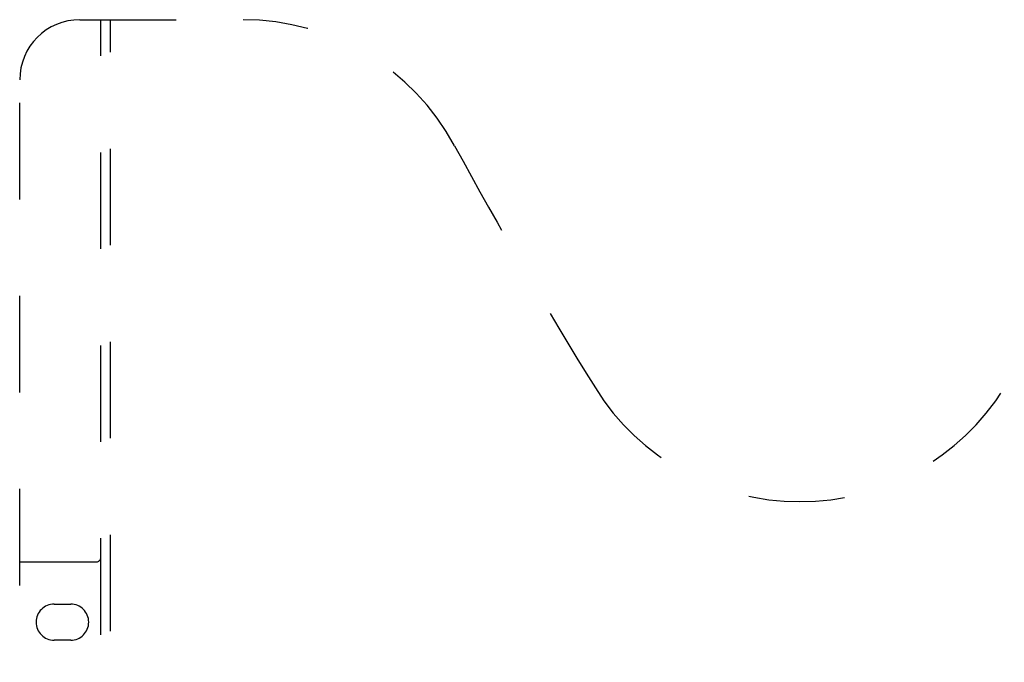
# Model space of a CAD drawing. Header units: inches. Extents: x 0 to 146, y 0 to 94.
# Tile 15 of 22: x 51.05 to 59.23, y 42.63 to 47.97. Entities that reach past the tile are written whole.
import ezdxf

# ---------------------------------------------------------------- set-up
doc = ezdxf.new("R2010")
doc.units = ezdxf.units.IN
doc.header["$LTSCALE"] = 8.008147
doc.header["$MEASUREMENT"] = 0
doc.linetypes.add('HIDDEN', pattern=[0.2, 0.1, -0.1])
doc.layers.add('DOOR_ASSEMBLY_RIGHT', color=7, linetype='CONTINUOUS')

msp = doc.modelspace()

# ---------------------------------------------------------------- linework, layer by layer
at = {"layer": 'DOOR_ASSEMBLY_RIGHT', "color": 8, "linetype": 'HIDDEN'}
for p, q in [((51.5535, 47.965), (52.9085, 47.965)), ((51.7285, 38.055), (51.7285, 47.965)), ((51.8085, 38.085), (51.8085, 47.965)), ((51.0535, 38.465), (51.0535, 47.465)), ((51.0535, 43.465), (51.6885, 43.465)), ((51.34, 43.115), (51.477, 43.115)), ((51.477, 42.815), (51.34, 42.815))]:
    msp.add_line(p, q, dxfattribs=at)
for centre, radius, start, end in [((51.5535, 47.465), 0.5, 90, 180), ((52.9085, 45.965), 2, 28.48127, 90), ((89.2165, 65.6633), 39.3073, 208.48127, 211.87046), ((57.5335, 45.965), 2, 211.87046, 328.12954), ((51.6885, 43.505), 0.04, 270, 360), ((51.34, 42.965), 0.15, 90, 270), ((51.477, 42.965), 0.15, 270, 90)]:
    msp.add_arc(centre, radius, start, end, dxfattribs=at)

doc.saveas('drawing.dxf')
